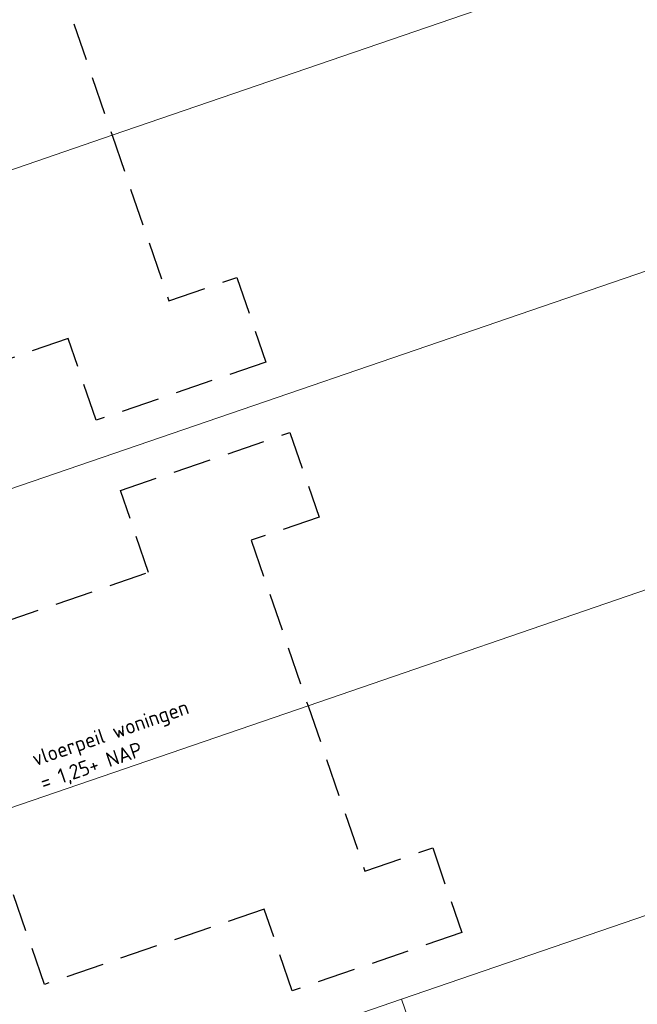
# Model space of a CAD drawing. Header units: metres. Extents: x 264570 to 266133, y 576109 to 577454.
# Tile 67 of 128: x 265476 to 265496, y 576769 to 576802. Entities that reach past the tile are written whole.
import ezdxf

# ---------------------------------------------------------------- set-up
doc = ezdxf.new("R2010")
doc.units = ezdxf.units.M
doc.linetypes.add('DASHED', pattern=[19.05, 12.7, -6.35])
for name, color, linetype, lineweight in [('B-WE-KG-GRENS_KADASTRAAL-G', 252, 'KG-KADASTRAAL', 18), ('B-XX-AL-T25', 252, 'Continuous', 9), ('T-WE-GR-TOEKOMSTIG-G', 3, 'DASHED', 25)]:
    doc.layers.add(name, color=color, linetype=linetype, lineweight=lineweight)
doc.styles.add('NLCS-ISO-ANNOTATIVE-T25', font='NLCS-ISO.ttf', dxfattribs={"height": 2.5})
doc.styles.get("Standard").update_dxf_attribs({"font": 'arial.ttf'})
doc.linetypes.add('KG-KADASTRAAL', pattern='A,5.5,-2,["K",Standard,S=1.8,R=0,X=0,Y=-0.9],-2,5.5,-2,[5,NLCS.shx,S=0.75,R=0,X=0,Y=0],-2', length=19)

msp = doc.modelspace()

# ---------------------------------------------------------------- linework, layer by layer
at = {"layer": 'B-WE-KG-GRENS_KADASTRAAL-G', "ltscale": 0.5}
for p, q in [((265478.632, 576798.24), (265496.385, 576804.337)), ((265466.734, 576794.155), (265478.632, 576798.24)), ((265499.665, 576794.785), (265466.562, 576783.417)), ((265485.193, 576779.136), (265502.945, 576785.232)), ((265473.295, 576775.05), (265485.193, 576779.136)), ((265497.686, 576772.529), (265488.323, 576769.314)), ((265488.323, 576769.314), (265473.294, 576764.153)), ((265497.82, 576741.659), (265488.323, 576769.314))]:
    msp.add_line(p, q, dxfattribs=at)
at = {"layer": 'T-WE-GR-TOEKOMSTIG-G', "ltscale": 0.1}
for p, q in [((265476.73, 576803.778), (265478.632, 576798.24)), ((265478.632, 576798.24), (265480.535, 576792.698)), ((265480.535, 576792.698), (265482.804, 576793.482)), ((265482.804, 576793.482), (265483.778, 576790.645)), ((265477.163, 576791.434), (265469.805, 576788.907)), ((265478.103, 576788.696), (265477.163, 576791.434)), ((265483.778, 576790.645), (265478.103, 576788.696)), ((265478.912, 576786.341), (265484.587, 576788.29)), ((265484.587, 576788.29), (265485.561, 576785.453)), ((265479.852, 576783.604), (265478.912, 576786.341)), ((265485.561, 576785.453), (265483.29, 576784.678)), ((265483.29, 576784.678), (265485.193, 576779.136)), ((265471.359, 576780.687), (265479.852, 576783.604)), ((265485.193, 576779.136), (265487.095, 576773.598)), ((265476.366, 576769.802), (265474.515, 576775.194)), ((265487.095, 576773.598), (265489.365, 576774.378)), ((265489.365, 576774.378), (265490.339, 576771.54)), ((265483.724, 576772.329), (265476.366, 576769.802)), ((265484.664, 576769.591), (265483.724, 576772.329)), ((265490.339, 576771.54), (265484.664, 576769.591))]:
    msp.add_line(p, q, dxfattribs=at)

# ---------------------------------------------------------------- next in the draw order: texts
at = {"layer": 'B-XX-AL-T25', "insert": (265475.898, 576777.575), "char_height": 0.5, "attachment_point": 1, "rotation": 18.9534, "style": 'NLCS-ISO-ANNOTATIVE-T25', "bg_fill": 3, "box_fill_scale": 1.15, "bg_fill_color": 256, "bg_fill_transparency": 0}
msp.add_mtext_dynamic_manual_height_columns('\\pxt6;vloerpeil woningen\\P\\pt11;= 1,25+ NAP', width=5.85002, gutter_width=9, heights=[0], dxfattribs=at)

doc.saveas('drawing.dxf')
